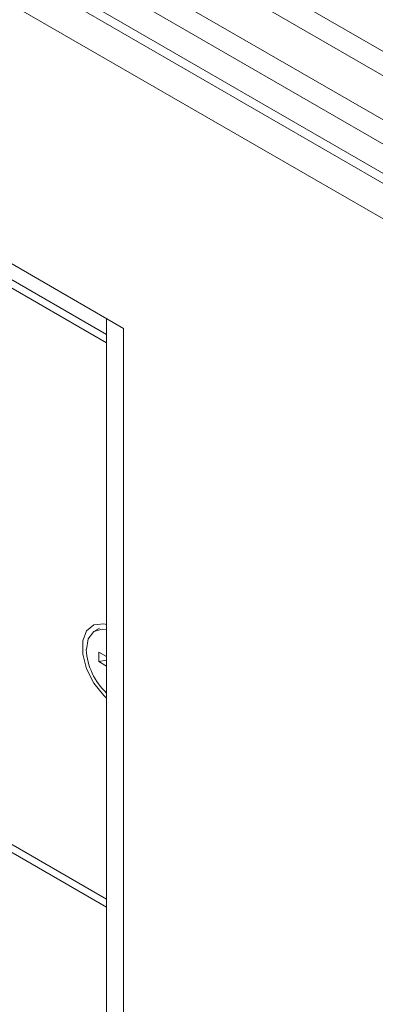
# Model space of a CAD drawing. Header units: millimetres. Extents: x 0 to 1118, y 0 to 864.
# Tile 24 of 256: x 248 to 254, y 192 to 209. Entities that reach past the tile are written whole.
import ezdxf

# ---------------------------------------------------------------- set-up
doc = ezdxf.new("R2010")
doc.units = ezdxf.units.MM

msp = doc.modelspace()

# ---------------------------------------------------------------- linework, layer by layer
at = {"color": 7, "linetype": 'Continuous', "lineweight": 15}
for p, q in [((180.517, 251.02), (312.516, 174.818)), ((312.266, 174.554), (180.267, 250.756)), ((179.944, 250.196), (311.943, 173.995)), ((311.839, 173.646), (179.84, 249.848)), ((179.84, 249.353), (311.839, 173.152)), ((179.944, 249.124), (311.943, 172.923)), ((179.684, 248.678), (312.491, 172.01)), ((197.666, 233.918), (249.462, 204.017)), ((197.832, 233.552), (249.46, 203.748)), ((249.46, 203.61), (201.786, 231.132)), ((249.46, 194.088), (231.534, 204.436)), ((231.649, 204.502), (249.46, 194.22)), ((249.462, 204.017), (249.46, 204.016)), ((249.46, 204.016), (249.743, 203.853)), ((249.46, 204.016), (249.46, 164.332)), ((249.462, 204.017), (249.745, 203.854)), ((249.745, 203.854), (249.743, 203.853)), ((249.743, 203.853), (249.743, 164.169)), ((249.745, 203.854), (249.745, 164.17)), ((249.34, 198.794), (249.26, 198.748)), ((249.33, 198.391), (249.46, 198.316)), ((249.33, 198.23), (249.33, 198.391)), ((249.33, 198.23), (249.46, 198.255)), ((249.46, 198.155), (249.33, 198.23))]:
    msp.add_line(p, q, dxfattribs=at)
at = {"color": 7, "linetype": 'Continuous', "lineweight": 15, "flags": 128}
for points in [[(249.46, 198.857), (249.414, 198.867), (249.246, 198.852), (249.122, 198.752), (249.056, 198.581), (249.056, 198.357), (249.122, 198.109), (249.246, 197.867), (249.414, 197.658), (249.46, 197.614)], [(249.46, 198.772), (249.387, 198.78), (249.245, 198.738), (249.151, 198.617), (249.118, 198.433)]]:
    msp.add_lwpolyline(points, dxfattribs=at)
at = {"color": 7, "linetype": 'Continuous', "lineweight": 15}
msp.add_arc((250.198, 198.49), 1.082, 183.0281, 226.9787, dxfattribs=at)

doc.saveas('drawing.dxf')
